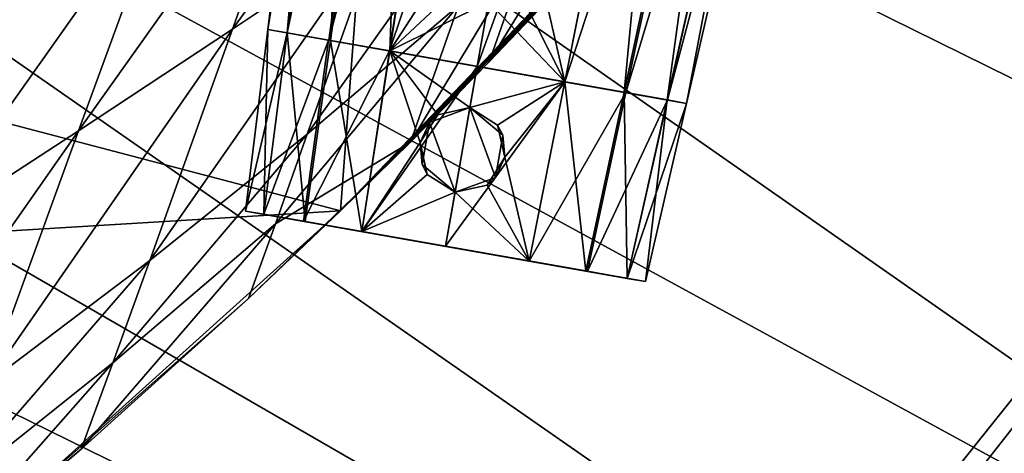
# Model space of a CAD drawing. Header units: metres. Extents: x -1004 to 0, y -808 to 0.
# Tile 79 of 96: x -226 to -135, y -170 to -130. Entities that reach past the tile are written whole.
import ezdxf

# ---------------------------------------------------------------- set-up
doc = ezdxf.new("R2010")
doc.units = ezdxf.units.M

msp = doc.modelspace()

# ---------------------------------------------------------------- linework, layer by layer
at = {"layer": 'top'}
for points in [[(-594.247375, -171.585114, 661.909546), (-196.308548, -147.470947, 662.541565), (-531.962463, -59.26767, 664.851257)], [(-196.308548, -147.470947, 662.541565), (-191.884094, -88.40519, 664.088562), (-531.962463, -59.26767, 664.851257)], [(-196.308548, -147.470947, 662.541565), (-165.217422, -114.976593, 663.392639), (-191.884094, -88.40519, 664.088562)], [(-192.68779, -121.405426, 553.818359), (-206.373169, -130.540009, 539.489563), (-185.96843, -102.480339, 516.390503)], [(-206.373169, -130.540009, 539.489563), (-198.668808, -109.011269, 495.046143), (-185.96843, -102.480339, 516.390503)], [(-212.074219, -116.441025, 474.098572), (-198.668808, -109.011269, 495.046143), (-220.697571, -140.018784, 525.43927)], [(-198.668808, -109.011269, 495.046143), (-206.373169, -130.540009, 539.489563), (-220.697571, -140.018784, 525.43927)], [(-185.31871, -128.361069, 598.66449), (-199.40715, -140.330505, 591.246216), (-179.677704, -112.522308, 568.381958)], [(-199.40715, -140.330505, 591.246216), (-192.68779, -121.405426, 553.818359), (-179.677704, -112.522308, 568.381958)], [(-168.177597, -118.287453, 628.364929), (-165.217422, -114.976593, 663.392639), (-196.308548, -147.470947, 662.541565)], [(-175.246811, -125.999062, 628.364929), (-182.461594, -133.598785, 628.364929), (-171.817032, -116.141022, 606.135071)], [(-171.817032, -116.141022, 606.135071), (-182.461594, -133.598785, 628.364929), (-178.494324, -122.28334, 602.396423)], [(-220.697571, -140.018784, 525.43927), (-235.636978, -149.734512, 511.679871), (-212.074219, -116.441025, 474.098572)], [(-235.636978, -149.734512, 511.679871), (-226.139175, -124.600067, 453.527283), (-212.074219, -116.441025, 474.098572)], [(-171.700653, -122.165718, 628.364929), (-168.177597, -118.287453, 628.364929), (-196.308548, -147.470947, 662.541565)], [(-199.40715, -140.330505, 591.246216), (-214.077515, -152.068741, 583.932983), (-192.68779, -121.405426, 553.818359)], [(-214.077515, -152.068741, 583.932983), (-206.373169, -130.540009, 539.489563), (-192.68779, -121.405426, 553.818359)], [(-196.308548, -147.470947, 662.541565), (-173.476837, -124.0914, 628.364929), (-171.700653, -122.165718, 628.364929)], [(-182.461594, -133.598785, 628.364929), (-189.808014, -141.07135, 628.364929), (-178.494324, -122.28334, 602.396423)], [(-178.494324, -122.28334, 602.396423), (-189.808014, -141.07135, 628.364929), (-185.31871, -128.361069, 598.66449)], [(-235.636978, -149.734512, 511.679871), (-243.335648, -154.588837, 504.898804), (-226.139175, -124.600067, 453.527283)], [(-243.335648, -154.588837, 504.898804), (-233.41658, -128.798019, 443.352081), (-226.139175, -124.600067, 453.527283)], [(-173.923096, -124.570587, 628.364929), (-173.476837, -124.0914, 628.364929), (-196.308548, -147.470947, 662.541565)], [(-174.309036, -125.092979, 628.364929), (-173.923096, -124.570587, 628.364929), (-196.308548, -147.470947, 662.541565)], [(-196.308548, -147.470947, 662.541565), (-174.807281, -125.513878, 628.364929), (-174.309036, -125.092979, 628.364929)], [(-175.246811, -125.999062, 628.364929), (-174.807281, -125.513878, 628.364929), (-196.308548, -147.470947, 662.541565)], [(-182.461594, -133.598785, 628.364929), (-175.246811, -125.999062, 628.364929), (-196.308548, -147.470947, 662.541565)], [(-189.808014, -141.07135, 628.364929), (-202.37941, -148.658752, 609.863525), (-185.31871, -128.361069, 598.66449)], [(-185.31871, -128.361069, 598.66449), (-202.37941, -148.658752, 609.863525), (-199.40715, -140.330505, 591.246216)], [(-220.697571, -140.018784, 525.43927), (-206.373169, -130.540009, 539.489563), (-229.320923, -163.596527, 576.779968)], [(-206.373169, -130.540009, 539.489563), (-214.077515, -152.068741, 583.932983), (-229.320923, -163.596527, 576.779968)], [(-196.308548, -147.470947, 662.541565), (-189.808014, -141.07135, 628.364929), (-182.461594, -133.598785, 628.364929)], [(-229.320923, -163.596527, 576.779968), (-245.134796, -174.868958, 569.832458), (-220.697571, -140.018784, 525.43927)], [(-245.134796, -174.868958, 569.832458), (-235.636978, -149.734512, 511.679871), (-220.697571, -140.018784, 525.43927)], [(-202.37941, -148.658752, 609.863525), (-217.518082, -161.5979, 606.151123), (-199.40715, -140.330505, 591.246216)], [(-199.40715, -140.330505, 591.246216), (-217.518082, -161.5979, 606.151123), (-214.077515, -152.068741, 583.932983)], [(-189.808014, -141.07135, 628.364929), (-204.886765, -155.62587, 628.364929), (-202.37941, -148.658752, 609.863525)], [(-204.886765, -155.62587, 628.364929), (-189.808014, -141.07135, 628.364929), (-196.308548, -147.470947, 662.541565)], [(-229.7612, -177.557999, 661.75354), (-196.308548, -147.470947, 662.541565), (-594.247375, -171.585114, 661.909546)], [(-229.7612, -177.557999, 661.75354), (-204.886765, -155.62587, 628.364929), (-196.308548, -147.470947, 662.541565)], [(-204.886765, -155.62587, 628.364929), (-220.464706, -169.644821, 628.364929), (-202.37941, -148.658752, 609.863525)], [(-202.37941, -148.658752, 609.863525), (-220.464706, -169.644821, 628.364929), (-217.518082, -161.5979, 606.151123)], [(-217.518082, -161.5979, 606.151123), (-233.187958, -174.116196, 602.526611), (-214.077515, -152.068741, 583.932983)], [(-214.077515, -152.068741, 583.932983), (-233.187958, -174.116196, 602.526611), (-229.320923, -163.596527, 576.779968)], [(-220.464706, -169.644821, 628.364929), (-204.886765, -155.62587, 628.364929), (-229.7612, -177.557999, 661.75354)], [(-220.464706, -169.644821, 628.364929), (-236.521408, -183.112808, 628.364929), (-217.518082, -161.5979, 606.151123)], [(-217.518082, -161.5979, 606.151123), (-236.521408, -183.112808, 628.364929), (-233.187958, -174.116196, 602.526611)], [(-236.521408, -183.112808, 628.364929), (-220.464706, -169.644821, 628.364929), (-229.7612, -177.557999, 661.75354)]]:
    msp.add_3dface(points, dxfattribs=at)
at = {"layer": 'top0123413'}
for points in [[(-10, -10, 90), (-502.018646, -625.846375, 90), (-994.037292, -10, 90)], [(-494.003571, -626.560364, 90), (-502.018646, -625.846375, 90), (-10, -10, 90)], [(-485.779327, -628.854126, 90), (-494.003571, -626.560364, 90), (-10, -10, 90)], [(-477.800262, -632.855408, 90), (-485.779327, -628.854126, 90), (-10, -10, 90)], [(-10, -10, 90), (-470.61264, -638.481506, 90), (-477.800262, -632.855408, 90)], [(-217.024689, -763.271118, 90), (-470.61264, -638.481506, 90), (-10, -10, 90)], [(-10.00001, -794.032166, 90), (-217.024689, -763.271118, 90), (-10, -10, 90)], [(-211.891357, -69.16288, 118.815819), (-261.255157, -72.276657, 118.761467), (-70.201569, -166.471344, 117.117294)], [(-73.104225, -128.088638, 117.787262), (-211.891357, -69.16288, 118.815819), (-70.201569, -166.471344, 117.117294)], [(-261.255157, -72.276657, 118.761467), (-310.910522, -74.838074, 118.716759), (-67.634972, -207.468338, 116.401688)], [(-70.201569, -166.471344, 117.117294), (-261.255157, -72.276657, 118.761467), (-67.634972, -207.468338, 116.401688)], [(-310.910522, -74.838074, 118.716759), (-357.917725, -76.72718, 118.683784), (-65.746979, -245.352539, 115.740417)], [(-67.634972, -207.468338, 116.401688), (-310.910522, -74.838074, 118.716759), (-65.746979, -245.352539, 115.740417)], [(-65.746979, -245.352539, 115.740417), (-357.917725, -76.72718, 118.683784), (-406.245697, -78.120522, 118.659462)], [(-406.245697, -78.120522, 118.659462), (-490.16217, -606.131226, 109.443001), (-63.32338, -322.340668, 114.396584)], [(-63.32338, -322.340668, 114.396584), (-64.29863, -283.87738, 115.067963), (-406.245697, -78.120522, 118.659462)], [(-64.29863, -283.87738, 115.067963), (-65.746979, -245.352539, 115.740417), (-406.245697, -78.120522, 118.659462)]]:
    msp.add_3dface(points, dxfattribs=at)
at = {"layer": 'top0123422'}
for points in [[(-203.085907, -130.577805, 1282.971924), (-196.373474, -75.909355, 1282.973022), (-194.31839, -76.271721, 1273.46167)], [(-203.085907, -130.577805, 1282.971924), (-201.288116, -130.894806, 1291.268677), (-196.373474, -75.909355, 1282.973022)], [(-201.288116, -130.894806, 1291.268677), (-194.308594, -76.273445, 1292.48938), (-196.373474, -75.909355, 1282.973022)], [(-201.296707, -130.89328, 1274.67981), (-203.085907, -130.577805, 1282.971924), (-194.31839, -76.271721, 1273.46167)], [(-201.296707, -130.89328, 1274.67981), (-194.31839, -76.271721, 1273.46167), (-189.885895, -77.053291, 1266.9823)], [(-201.288116, -130.894806, 1291.268677), (-197.263046, -131.604523, 1297.077515), (-194.308594, -76.273445, 1292.48938)], [(-197.263046, -131.604523, 1297.077515), (-189.692688, -77.087357, 1299.142334), (-194.308594, -76.273445, 1292.48938)], [(-197.418228, -131.577164, 1269.008789), (-201.296707, -130.89328, 1274.67981), (-189.885895, -77.053291, 1266.9823)], [(-197.418228, -131.577164, 1269.008789), (-189.885895, -77.053291, 1266.9823), (-183.405869, -78.195892, 1262.375)], [(-197.263046, -131.604523, 1297.077515), (-191.737579, -132.578812, 1300.951172), (-189.692688, -77.087357, 1299.142334)], [(-191.737579, -132.578812, 1300.951172), (-183.384598, -78.199638, 1303.564453), (-189.692688, -77.087357, 1299.142334)], [(-191.756256, -132.575516, 1264.987061), (-197.418228, -131.577164, 1269.008789), (-183.405869, -78.195892, 1262.375)], [(-191.756256, -132.575516, 1264.987061), (-183.405869, -78.195892, 1262.375), (-174.036575, -79.847946, 1260.283325)], [(-191.737579, -132.578812, 1300.951172), (-185.768188, -123.356873, 1302.896851), (-183.384598, -78.199638, 1303.564453)], [(-183.58783, -134.015839, 1263.165894), (-191.756256, -132.575516, 1264.987061), (-174.036575, -79.847946, 1260.283325)], [(-174.036575, -79.847946, 1260.283325), (-164.667282, -81.500008, 1262.375), (-183.58783, -134.015839, 1263.165894)], [(-164.667282, -81.500008, 1262.375), (-175.419403, -135.456146, 1264.987061), (-183.58783, -134.015839, 1263.165894)], [(-164.688538, -81.496262, 1303.564453), (-177.893723, -124.745308, 1302.897095), (-175.43808, -135.452866, 1300.951172)], [(-164.688538, -81.496262, 1303.564453), (-175.43808, -135.452866, 1300.951172), (-169.912613, -136.427139, 1297.077515)], [(-164.667282, -81.500008, 1262.375), (-158.187256, -82.642609, 1266.9823), (-175.419403, -135.456146, 1264.987061)], [(-158.380447, -82.608543, 1299.142334), (-164.688538, -81.496262, 1303.564453), (-169.912613, -136.427139, 1297.077515)], [(-158.187256, -82.642609, 1266.9823), (-169.757431, -136.454514, 1269.008789), (-175.419403, -135.456146, 1264.987061)], [(-158.380447, -82.608543, 1299.142334), (-169.912613, -136.427139, 1297.077515), (-165.887543, -137.136871, 1291.268677)], [(-158.187256, -82.642609, 1266.9823), (-153.754745, -83.424179, 1273.46167), (-169.757431, -136.454514, 1269.008789)], [(-153.754745, -83.424179, 1273.46167), (-165.878952, -137.138397, 1274.67981), (-169.757431, -136.454514, 1269.008789)], [(-153.764542, -83.422455, 1292.48938), (-158.380447, -82.608543, 1299.142334), (-165.887543, -137.136871, 1291.268677)], [(-153.764542, -83.422455, 1292.48938), (-165.887543, -137.136871, 1291.268677), (-164.089752, -137.453873, 1282.971924)], [(-153.754745, -83.424179, 1273.46167), (-151.699677, -83.786545, 1282.973022), (-165.878952, -137.138397, 1274.67981)], [(-151.699677, -83.786545, 1282.973022), (-153.764542, -83.422455, 1292.48938), (-164.089752, -137.453873, 1282.971924)], [(-151.699677, -83.786545, 1282.973022), (-164.089752, -137.453873, 1282.971924), (-165.878952, -137.138397, 1274.67981)], [(-191.737579, -132.578812, 1300.951172), (-185.111816, -126.352798, 1302.945557), (-185.768188, -123.356873, 1302.896851)], [(-177.893723, -124.745308, 1302.897095), (-179.534836, -127.336174, 1302.945557), (-175.43808, -135.452866, 1300.951172)], [(-182.527451, -128.002151, 1303.083618), (-185.111816, -126.352798, 1302.945557), (-191.737579, -132.578812, 1300.951172)], [(-175.43808, -135.452866, 1300.951172), (-179.534836, -127.336174, 1302.945557), (-182.527451, -128.002151, 1303.083618)], [(-183.58783, -134.015839, 1302.763672), (-182.527451, -128.002151, 1303.083618), (-191.737579, -132.578812, 1300.951172)], [(-182.527451, -128.002151, 1303.083618), (-183.58783, -134.015839, 1302.763672), (-175.43808, -135.452866, 1300.951172)], [(-201.296707, -130.89328, 1274.67981), (-164.089752, -137.453873, 1282.971924), (-203.085907, -130.577805, 1282.971924)], [(-164.089752, -137.453873, 1282.971924), (-165.887543, -137.136871, 1291.268677), (-203.085907, -130.577805, 1282.971924)], [(-203.085907, -130.577805, 1282.971924), (-165.887543, -137.136871, 1291.268677), (-201.288116, -130.894806, 1291.268677)], [(-197.418228, -131.577164, 1269.008789), (-165.878952, -137.138397, 1274.67981), (-201.296707, -130.89328, 1274.67981)], [(-165.878952, -137.138397, 1274.67981), (-164.089752, -137.453873, 1282.971924), (-201.296707, -130.89328, 1274.67981)], [(-165.887543, -137.136871, 1291.268677), (-169.912613, -136.427139, 1297.077515), (-201.288116, -130.894806, 1291.268677)], [(-201.288116, -130.894806, 1291.268677), (-169.912613, -136.427139, 1297.077515), (-197.263046, -131.604523, 1297.077515)], [(-191.756256, -132.575516, 1264.987061), (-169.757431, -136.454514, 1269.008789), (-197.418228, -131.577164, 1269.008789)], [(-169.757431, -136.454514, 1269.008789), (-165.878952, -137.138397, 1274.67981), (-197.418228, -131.577164, 1269.008789)], [(-169.912613, -136.427139, 1297.077515), (-175.43808, -135.452866, 1300.951172), (-197.263046, -131.604523, 1297.077515)], [(-197.263046, -131.604523, 1297.077515), (-175.43808, -135.452866, 1300.951172), (-191.737579, -132.578812, 1300.951172)], [(-183.58783, -134.015839, 1263.165894), (-175.419403, -135.456146, 1264.987061), (-191.756256, -132.575516, 1264.987061)], [(-175.419403, -135.456146, 1264.987061), (-169.757431, -136.454514, 1269.008789), (-191.756256, -132.575516, 1264.987061)], [(-175.43808, -135.452866, 1300.951172), (-183.58783, -134.015839, 1302.763672), (-191.737579, -132.578812, 1300.951172)]]:
    msp.add_3dface(points, dxfattribs=at)
at = {"layer": 'top0123423'}
for points in [[(-205.160538, -147.474243, 1282.972046), (-203.085907, -130.577805, 1282.97229), (-201.296875, -130.89325, 1274.680176)], [(-205.160538, -147.474243, 1282.972046), (-203.445038, -147.776733, 1290.891846), (-203.085907, -130.577805, 1282.97229)], [(-203.453659, -147.775208, 1275.056641), (-205.160538, -147.474243, 1282.972046), (-201.296875, -130.89325, 1274.680176)], [(-203.453659, -147.775208, 1275.056641), (-201.296875, -130.89325, 1274.680176), (-197.420135, -131.576828, 1269.010742)], [(-203.445038, -147.776733, 1290.891846), (-201.287857, -130.894852, 1291.269165), (-203.085907, -130.577805, 1282.97229)], [(-203.445038, -147.776733, 1290.891846), (-199.598358, -148.455002, 1296.443726), (-201.287857, -130.894852, 1291.269165)], [(-201.296875, -130.89325, 1274.680176), (-203.085907, -130.577805, 1282.97229), (-164.089752, -137.453873, 1282.97229)], [(-203.085907, -130.577805, 1282.97229), (-165.887802, -137.136826, 1291.269165), (-164.089752, -137.453873, 1282.97229)], [(-203.085907, -130.577805, 1282.97229), (-201.287857, -130.894852, 1291.269165), (-165.887802, -137.136826, 1291.269165)], [(-197.420135, -131.576828, 1269.010742), (-201.296875, -130.89325, 1274.680176), (-165.878784, -137.138412, 1274.680176)], [(-201.296875, -130.89325, 1274.680176), (-164.089752, -137.453873, 1282.97229), (-165.878784, -137.138412, 1274.680176)], [(-199.598358, -148.455002, 1296.443726), (-197.258575, -131.605316, 1297.081909), (-201.287857, -130.894852, 1291.269165)], [(-201.287857, -130.894852, 1291.269165), (-169.917084, -136.426361, 1297.081909), (-165.887802, -137.136826, 1291.269165)], [(-201.287857, -130.894852, 1291.269165), (-197.258575, -131.605316, 1297.081909), (-169.917084, -136.426361, 1297.081909)], [(-199.74823, -148.428574, 1269.637207), (-203.453659, -147.775208, 1275.056641), (-197.420135, -131.576828, 1269.010742)], [(-199.74823, -148.428574, 1269.637207), (-197.420135, -131.576828, 1269.010742), (-191.756363, -132.5755, 1264.987061)], [(-199.598358, -148.455002, 1296.443726), (-194.318481, -149.385986, 1300.143921), (-197.258575, -131.605316, 1297.081909)], [(-191.756363, -132.5755, 1264.987061), (-197.420135, -131.576828, 1269.010742), (-169.755524, -136.454849, 1269.010742)], [(-197.420135, -131.576828, 1269.010742), (-165.878784, -137.138412, 1274.680176), (-169.755524, -136.454849, 1269.010742)], [(-194.318481, -149.385986, 1300.143921), (-191.736771, -132.578964, 1300.951538), (-197.258575, -131.605316, 1297.081909)], [(-197.258575, -131.605316, 1297.081909), (-175.438904, -135.452713, 1300.951538), (-169.917084, -136.426361, 1297.081909)], [(-197.258575, -131.605316, 1297.081909), (-191.736771, -132.578964, 1300.951538), (-175.438904, -135.452713, 1300.951538)], [(-194.337234, -149.382675, 1265.794434), (-199.74823, -148.428574, 1269.637207), (-191.756363, -132.5755, 1264.987061)], [(-194.337234, -149.382675, 1265.794434), (-191.756363, -132.5755, 1264.987061), (-183.58783, -134.015839, 1263.165894)], [(-194.318481, -149.385986, 1300.143921), (-188.893768, -141.082733, 1301.933838), (-191.736771, -132.578964, 1300.951538)], [(-183.58783, -134.015839, 1263.165894), (-191.756363, -132.5755, 1264.987061), (-175.419296, -135.456177, 1264.987061)], [(-191.756363, -132.5755, 1264.987061), (-169.755524, -136.454849, 1269.010742), (-175.419296, -135.456177, 1264.987061)], [(-188.893768, -141.082733, 1301.933838), (-187.249207, -138.514221, 1302.292847), (-191.736771, -132.578964, 1300.951538)], [(-191.736771, -132.578964, 1300.951538), (-187.249207, -138.514221, 1302.292847), (-184.264648, -137.854248, 1302.559326)], [(-184.264648, -137.854248, 1302.559326), (-183.58783, -134.015839, 1302.763672), (-191.736771, -132.578964, 1300.951538)], [(-191.736771, -132.578964, 1300.951538), (-183.58783, -134.015839, 1302.763672), (-175.438904, -135.452713, 1300.951538)], [(-186.539856, -150.757568, 1264.056763), (-194.337234, -149.382675, 1265.794434), (-183.58783, -134.015839, 1263.165894)], [(-183.58783, -134.015839, 1263.165894), (-175.419296, -135.456177, 1264.987061), (-186.539856, -150.757568, 1264.056763)], [(-183.58783, -134.015839, 1302.763672), (-184.264648, -137.854248, 1302.559326), (-175.438904, -135.452713, 1300.951538)], [(-175.419296, -135.456177, 1264.987061), (-178.742462, -152.132462, 1265.794434), (-186.539856, -150.757568, 1264.056763)], [(-184.264648, -137.854248, 1302.559326), (-181.686081, -139.49527, 1302.292847), (-175.438904, -135.452713, 1300.951538)], [(-175.438904, -135.452713, 1300.951538), (-181.686081, -139.49527, 1302.292847), (-181.019104, -142.471207, 1301.93396)], [(-175.438904, -135.452713, 1300.951538), (-181.019104, -142.471207, 1301.93396), (-178.76123, -152.12915, 1300.143921)], [(-175.438904, -135.452713, 1300.951538), (-178.76123, -152.12915, 1300.143921), (-173.481339, -153.060135, 1296.443726)], [(-175.419296, -135.456177, 1264.987061), (-169.755524, -136.454849, 1269.010742), (-178.742462, -152.132462, 1265.794434)], [(-169.917084, -136.426361, 1297.081909), (-175.438904, -135.452713, 1300.951538), (-173.481339, -153.060135, 1296.443726)], [(-169.755524, -136.454849, 1269.010742), (-173.331467, -153.086563, 1269.637207), (-178.742462, -152.132462, 1265.794434)], [(-169.917084, -136.426361, 1297.081909), (-173.481339, -153.060135, 1296.443726), (-169.634659, -153.738403, 1290.891846)], [(-169.755524, -136.454849, 1269.010742), (-165.878784, -137.138412, 1274.680176), (-173.331467, -153.086563, 1269.637207)], [(-165.887802, -137.136826, 1291.269165), (-169.917084, -136.426361, 1297.081909), (-169.634659, -153.738403, 1290.891846)], [(-165.878784, -137.138412, 1274.680176), (-169.626053, -153.739929, 1275.056641), (-173.331467, -153.086563, 1269.637207)], [(-165.887802, -137.136826, 1291.269165), (-169.634659, -153.738403, 1290.891846), (-167.919159, -154.040894, 1282.972046)], [(-165.878784, -137.138412, 1274.680176), (-164.089752, -137.453873, 1282.97229), (-169.626053, -153.739929, 1275.056641)], [(-164.089752, -137.453873, 1282.97229), (-167.919159, -154.040894, 1282.972046), (-169.626053, -153.739929, 1275.056641)], [(-164.089752, -137.453873, 1282.97229), (-165.887802, -137.136826, 1291.269165), (-167.919159, -154.040894, 1282.972046)], [(-188.021637, -139.221252, 1312.223511), (-184.264572, -137.85379, 1312.223511), (-187.249207, -138.514221, 1302.292847)], [(-184.264572, -137.85379, 1312.223511), (-188.021637, -139.221252, 1312.223511), (-185.653122, -145.728683, 1312.223511)], [(-187.249207, -138.514221, 1302.292847), (-184.264572, -137.85379, 1312.223511), (-184.264648, -137.854248, 1302.559326)], [(-181.896057, -144.361237, 1312.223511), (-184.264572, -137.85379, 1312.223511), (-185.653122, -145.728683, 1312.223511)], [(-181.686081, -139.49527, 1302.292847), (-184.264648, -137.854248, 1302.559326), (-184.264572, -137.85379, 1312.223511)], [(-181.686081, -139.49527, 1302.292847), (-184.264572, -137.85379, 1312.223511), (-181.201782, -140.423782, 1312.223511)], [(-181.896057, -144.361237, 1312.223511), (-181.201782, -140.423782, 1312.223511), (-184.264572, -137.85379, 1312.223511)], [(-188.893768, -141.082733, 1301.933838), (-188.021637, -139.221252, 1312.223511), (-187.249207, -138.514221, 1302.292847)], [(-188.715912, -143.158707, 1312.223511), (-188.021637, -139.221252, 1312.223511), (-188.893768, -141.082733, 1301.933838)], [(-185.653122, -145.728683, 1312.223511), (-188.021637, -139.221252, 1312.223511), (-188.715912, -143.158707, 1312.223511)], [(-181.019104, -142.471207, 1301.93396), (-181.686081, -139.49527, 1302.292847), (-181.201782, -140.423782, 1312.223511)], [(-194.318481, -149.385986, 1300.143921), (-188.237625, -144.079147, 1301.99231), (-188.893768, -141.082733, 1301.933838)], [(-188.237625, -144.079147, 1301.99231), (-188.715912, -143.158707, 1312.223511), (-188.893768, -141.082733, 1301.933838)], [(-181.019104, -142.471207, 1301.93396), (-181.201782, -140.423782, 1312.223511), (-181.896057, -144.361237, 1312.223511)], [(-181.019104, -142.471207, 1301.93396), (-182.660278, -145.062622, 1301.99231), (-178.76123, -152.12915, 1300.143921)], [(-182.660278, -145.062622, 1301.99231), (-181.019104, -142.471207, 1301.93396), (-181.896057, -144.361237, 1312.223511)], [(-185.653122, -145.728683, 1312.223511), (-188.715912, -143.158707, 1312.223511), (-188.237625, -144.079147, 1301.99231)], [(-185.653122, -145.728699, 1302.140259), (-188.237625, -144.079147, 1301.99231), (-194.318481, -149.385986, 1300.143921)], [(-185.653122, -145.728699, 1302.140259), (-185.653122, -145.728683, 1312.223511), (-188.237625, -144.079147, 1301.99231)], [(-182.660278, -145.062622, 1301.99231), (-181.896057, -144.361237, 1312.223511), (-185.653122, -145.728683, 1312.223511)], [(-186.539856, -150.757568, 1301.872681), (-185.653122, -145.728699, 1302.140259), (-194.318481, -149.385986, 1300.143921)], [(-185.653122, -145.728699, 1302.140259), (-186.539856, -150.757568, 1301.872681), (-178.76123, -152.12915, 1300.143921)], [(-178.76123, -152.12915, 1300.143921), (-182.660278, -145.062622, 1301.99231), (-185.653122, -145.728699, 1302.140259)], [(-185.653122, -145.728699, 1302.140259), (-182.660278, -145.062622, 1301.99231), (-185.653122, -145.728683, 1312.223511)], [(-169.626053, -153.739929, 1275.056641), (-205.160538, -147.474243, 1282.972046), (-203.453659, -147.775208, 1275.056641)], [(-169.626053, -153.739929, 1275.056641), (-167.919159, -154.040894, 1282.972046), (-205.160538, -147.474243, 1282.972046)], [(-167.919159, -154.040894, 1282.972046), (-203.445038, -147.776733, 1290.891846), (-205.160538, -147.474243, 1282.972046)], [(-173.331467, -153.086563, 1269.637207), (-203.453659, -147.775208, 1275.056641), (-199.74823, -148.428574, 1269.637207)], [(-173.331467, -153.086563, 1269.637207), (-169.626053, -153.739929, 1275.056641), (-203.453659, -147.775208, 1275.056641)], [(-167.919159, -154.040894, 1282.972046), (-169.634659, -153.738403, 1290.891846), (-203.445038, -147.776733, 1290.891846)], [(-169.634659, -153.738403, 1290.891846), (-199.598358, -148.455002, 1296.443726), (-203.445038, -147.776733, 1290.891846)], [(-178.742462, -152.132462, 1265.794434), (-199.74823, -148.428574, 1269.637207), (-194.337234, -149.382675, 1265.794434)], [(-178.742462, -152.132462, 1265.794434), (-173.331467, -153.086563, 1269.637207), (-199.74823, -148.428574, 1269.637207)], [(-169.634659, -153.738403, 1290.891846), (-173.481339, -153.060135, 1296.443726), (-199.598358, -148.455002, 1296.443726)], [(-173.481339, -153.060135, 1296.443726), (-194.318481, -149.385986, 1300.143921), (-199.598358, -148.455002, 1296.443726)], [(-186.539856, -150.757568, 1264.056763), (-178.742462, -152.132462, 1265.794434), (-194.337234, -149.382675, 1265.794434)], [(-173.481339, -153.060135, 1296.443726), (-178.76123, -152.12915, 1300.143921), (-194.318481, -149.385986, 1300.143921)], [(-178.76123, -152.12915, 1300.143921), (-186.539856, -150.757568, 1301.872681), (-194.318481, -149.385986, 1300.143921)]]:
    msp.add_3dface(points, dxfattribs=at)

doc.saveas('drawing.dxf')
